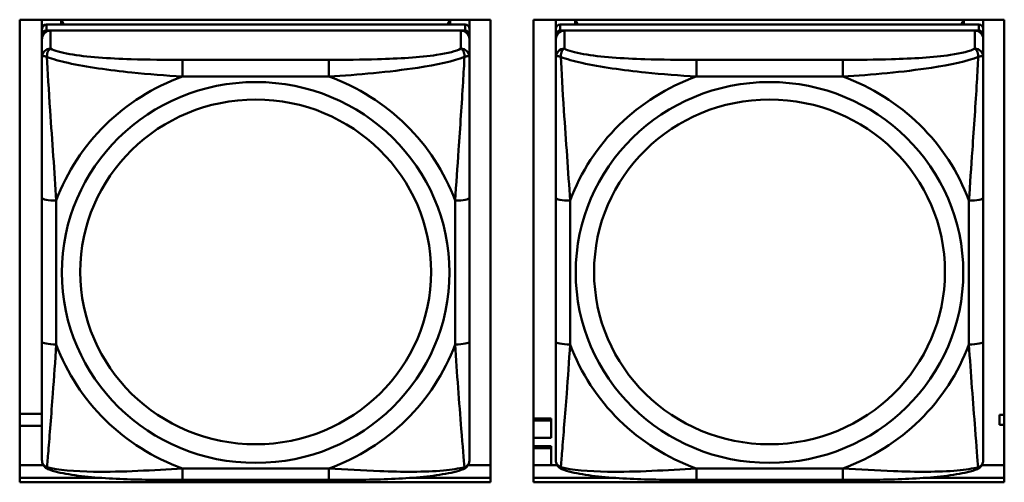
# Model space of a CAD drawing. Header units: inches. Extents: x 7.7 to 68.4, y -5.1 to 39.9.
# Tile 58 of 172: x 49.286 to 50.647, y 9.834 to 10.473. Entities that reach past the tile are written whole.
import ezdxf

# ---------------------------------------------------------------- set-up
doc = ezdxf.new("R2010")
doc.units = ezdxf.units.IN
doc.header["$MEASUREMENT"] = 0
doc.layers.add('Visible Edges(ROSSANSI)', color=7, linetype='Continuous', lineweight=50)
doc.layers.add('Visible Tangent Edges(ROSSANSI)', color=7, linetype='Continuous', lineweight=50)

msp = doc.modelspace()

# ---------------------------------------------------------------- linework, layer by layer
at = {"layer": 'Visible Edges(ROSSANSI)'}
for p, q in [((49.2862, 9.8343), (49.2862, 10.473)), ((49.2862, 10.473), (49.9367, 10.473)), ((49.317, 10.4604), (49.317, 10.473)), ((49.9017, 10.4662), (49.323, 10.4662)), ((49.3436, 10.4662), (49.3436, 10.473)), ((49.3474, 10.4662), (49.344, 10.473)), ((49.8806, 10.473), (49.8773, 10.4662)), ((49.881, 10.473), (49.881, 10.4662)), ((49.9076, 10.473), (49.9076, 10.4604)), ((49.9367, 10.473), (49.9367, 9.8343)), ((49.9962, 9.8343), (49.9962, 10.473)), ((49.9962, 10.473), (50.6467, 10.473)), ((50.027, 10.4604), (50.027, 10.473)), ((50.6117, 10.4662), (50.033, 10.4662)), ((50.0536, 10.4662), (50.0536, 10.473)), ((50.0574, 10.4662), (50.054, 10.473)), ((50.5906, 10.473), (50.5873, 10.4662)), ((50.591, 10.473), (50.591, 10.4662)), ((50.6176, 10.473), (50.6176, 10.4604)), ((50.6467, 10.473), (50.6467, 9.8343)), ((49.317, 10.4604), (49.317, 10.4522)), ((49.317, 10.4464), (49.317, 10.4522)), ((49.323, 10.458), (49.9017, 10.458)), ((49.8958, 10.458), (49.3289, 10.458)), ((49.9076, 10.4522), (49.9076, 10.4604)), ((49.9076, 10.4522), (49.9076, 10.4464)), ((50.027, 10.4604), (50.027, 10.4522)), ((50.027, 10.4464), (50.027, 10.4522)), ((50.033, 10.458), (50.6117, 10.458)), ((50.6058, 10.458), (50.0389, 10.458)), ((50.6176, 10.4522), (50.6176, 10.4604)), ((50.6176, 10.4522), (50.6176, 10.4464)), ((49.317, 10.4464), (49.317, 10.4215)), ((49.9076, 10.4215), (49.9076, 10.4464)), ((50.027, 10.4464), (50.027, 10.4215)), ((50.6176, 10.4215), (50.6176, 10.4464)), ((49.317, 10.227), (49.317, 10.0284)), ((49.9076, 10.0284), (49.9076, 10.227)), ((50.027, 10.227), (50.027, 10.0284)), ((50.6176, 10.0284), (50.6176, 10.227)), ((49.2862, 9.9286), (49.317, 9.9286)), ((49.9962, 9.9225), (50.0207, 9.9225)), ((49.9962, 9.9195), (50.0207, 9.9195)), ((50.0207, 9.9225), (50.0207, 9.9195)), ((50.0207, 9.9195), (50.0207, 9.8959)), ((50.6403, 9.9274), (50.6403, 9.9273)), ((50.6467, 9.9274), (50.6403, 9.9274)), ((50.6403, 9.9135), (50.6403, 9.9273)), ((50.6403, 9.9273), (50.6467, 9.9273)), ((49.317, 9.9121), (49.2862, 9.9121)), ((50.6467, 9.9135), (50.6403, 9.9135)), ((50.0207, 9.8959), (49.9962, 9.8959)), ((49.9962, 9.8842), (50.0207, 9.8842)), ((49.9962, 9.8812), (50.0207, 9.8812)), ((50.0207, 9.8842), (50.0207, 9.8812)), ((50.0207, 9.8812), (50.0207, 9.858)), ((49.2862, 9.858), (49.3188, 9.858)), ((49.9058, 9.858), (49.9367, 9.858)), ((49.9962, 9.858), (50.0288, 9.858)), ((50.6158, 9.858), (50.6467, 9.858)), ((49.2862, 9.8404), (49.399, 9.8404)), ((49.399, 9.8404), (49.2862, 9.8404)), ((49.7135, 9.8375), (49.5112, 9.8375)), ((49.8256, 9.8404), (49.9367, 9.8404)), ((49.9367, 9.8404), (49.8256, 9.8404)), ((49.9962, 9.8404), (50.109, 9.8404)), ((50.109, 9.8404), (49.9962, 9.8404)), ((50.4235, 9.8375), (50.2212, 9.8375)), ((50.5356, 9.8404), (50.6467, 9.8404)), ((50.6467, 9.8404), (50.5356, 9.8404)), ((49.9367, 9.8343), (49.2862, 9.8343)), ((50.6467, 9.8343), (49.9962, 9.8343))]:
    msp.add_line(p, q, dxfattribs=at)
for centre, major_axis, start_param, end_param in [((49.323, 10.4604), (-0.00591, 0), 4.712389, 6.283185), ((49.9017, 10.4604), (0.00591, 0), 0, 1.570796), ((50.033, 10.4604), (-0.00591, 0), 4.712389, 6.283185), ((50.6117, 10.4604), (0.00591, 0), 0, 1.570796), ((49.323, 10.4522), (-0.00591, 0), 4.712389, 6.283185), ((49.3289, 10.4464), (-0.0118, 0), 4.712389, 6.283185), ((49.8958, 10.4464), (0.0118, 0), 0, 1.570796), ((49.9017, 10.4522), (0.00591, 0), 0, 1.570796), ((50.033, 10.4522), (-0.00591, 0), 4.712389, 6.283185), ((50.0389, 10.4464), (-0.0118, 0), 4.712389, 6.283185), ((50.6058, 10.4464), (0.0118, 0), 0, 1.570796), ((50.6117, 10.4522), (0.00591, 0), 0, 1.570796)]:
    msp.add_ellipse(centre, major_axis=major_axis, ratio=0.981793, start_param=start_param, end_param=end_param, dxfattribs=at)
for points, knots in [([(49.317, 10.4215), (49.317, 10.4124), (49.317, 10.3971), (49.317, 10.38), (49.317, 10.3535), (49.317, 10.3232), (49.317, 10.2939), (49.317, 10.2714), (49.317, 10.249), (49.317, 10.227)], [-0.7968224, -0.7968224, -0.7968224, -0.7968224, -0.6514613, -0.6514613, -0.6514613, -0.427691, -0.427691, -0.427691, -0.2569517, -0.2569517, -0.2569517, -0.2569517]), ([(49.9076, 10.227), (49.9076, 10.2503), (49.9076, 10.274), (49.9076, 10.2977), (49.9076, 10.3288), (49.9076, 10.3611), (49.9076, 10.3879), (49.9076, 10.4017), (49.9076, 10.4138), (49.9076, 10.4215)], [0.2569537, 0.2569537, 0.2569537, 0.2569537, 0.4371919, 0.4371919, 0.4371919, 0.6739428, 0.6739428, 0.6739428, 0.7963818, 0.7963818, 0.7963818, 0.7963818]), ([(50.027, 10.4215), (50.027, 10.4124), (50.027, 10.3971), (50.027, 10.38), (50.027, 10.3535), (50.027, 10.3232), (50.027, 10.2939), (50.027, 10.2714), (50.027, 10.249), (50.027, 10.227)], [-0.7968224, -0.7968224, -0.7968224, -0.7968224, -0.6514613, -0.6514613, -0.6514613, -0.427691, -0.427691, -0.427691, -0.2569517, -0.2569517, -0.2569517, -0.2569517]), ([(50.6176, 10.227), (50.6176, 10.2503), (50.6176, 10.274), (50.6176, 10.2977), (50.6176, 10.3288), (50.6176, 10.3611), (50.6176, 10.3879), (50.6176, 10.4017), (50.6176, 10.4138), (50.6176, 10.4215)], [0.2569537, 0.2569537, 0.2569537, 0.2569537, 0.4371919, 0.4371919, 0.4371919, 0.6739428, 0.6739428, 0.6739428, 0.7963818, 0.7963818, 0.7963818, 0.7963818]), ([(49.317, 10.0284), (49.317, 10.0052), (49.317, 9.9818), (49.317, 9.9596), (49.317, 9.9305), (49.317, 9.9021), (49.317, 9.8833), (49.317, 9.8736), (49.317, 9.8667), (49.317, 9.8649)], [0.2569537, 0.2569537, 0.2569537, 0.2569537, 0.4371919, 0.4371919, 0.4371919, 0.6739428, 0.6739428, 0.6739428, 0.7963818, 0.7963818, 0.7963818, 0.7963818]), ([(49.9076, 9.8649), (49.9076, 9.867), (49.9076, 9.8763), (49.9076, 9.889), (49.9076, 9.9086), (49.9076, 9.9355), (49.9076, 9.9632), (49.9076, 9.9843), (49.9076, 10.0064), (49.9076, 10.0284)], [-0.7968224, -0.7968224, -0.7968224, -0.7968224, -0.6514613, -0.6514613, -0.6514613, -0.427691, -0.427691, -0.427691, -0.2569517, -0.2569517, -0.2569517, -0.2569517]), ([(50.027, 10.0284), (50.027, 10.0052), (50.027, 9.9818), (50.027, 9.9596), (50.027, 9.9305), (50.027, 9.9021), (50.027, 9.8833), (50.027, 9.8736), (50.027, 9.8667), (50.027, 9.8649)], [0.2569537, 0.2569537, 0.2569537, 0.2569537, 0.4371919, 0.4371919, 0.4371919, 0.6739428, 0.6739428, 0.6739428, 0.7963818, 0.7963818, 0.7963818, 0.7963818]), ([(50.6176, 9.8649), (50.6176, 9.867), (50.6176, 9.8763), (50.6176, 9.889), (50.6176, 9.9086), (50.6176, 9.9355), (50.6176, 9.9632), (50.6176, 9.9843), (50.6176, 10.0064), (50.6176, 10.0284)], [-0.7968224, -0.7968224, -0.7968224, -0.7968224, -0.6514613, -0.6514613, -0.6514613, -0.427691, -0.427691, -0.427691, -0.2569517, -0.2569517, -0.2569517, -0.2569517]), ([(49.3251, 9.8526), (49.324, 9.853), (49.3229, 9.8536), (49.321, 9.8552), (49.3201, 9.8561), (49.3187, 9.8581), (49.3182, 9.8591), (49.3175, 9.861), (49.3173, 9.8619), (49.3171, 9.8635), (49.317, 9.8642), (49.317, 9.8649)], [0.02510739, 0.02510739, 0.02510739, 0.02510739, 0.03073999, 0.03073999, 0.03637259, 0.03637259, 0.0420052, 0.0420052, 0.0476378, 0.0476378, 0.0532704, 0.0532704, 0.0532704, 0.0532704]), ([(49.8996, 9.8526), (49.9006, 9.853), (49.9017, 9.8536), (49.9037, 9.8552), (49.9045, 9.8561), (49.9059, 9.8581), (49.9064, 9.8591), (49.9071, 9.861), (49.9073, 9.8619), (49.9076, 9.8635), (49.9076, 9.8642), (49.9076, 9.8649)], [0.02510739, 0.02510739, 0.02510739, 0.02510739, 0.03073999, 0.03073999, 0.03637259, 0.03637259, 0.0420052, 0.0420052, 0.0476378, 0.0476378, 0.0532704, 0.0532704, 0.0532704, 0.0532704]), ([(50.0351, 9.8526), (50.034, 9.853), (50.0329, 9.8536), (50.031, 9.8552), (50.0301, 9.8561), (50.0287, 9.8581), (50.0282, 9.8591), (50.0275, 9.861), (50.0273, 9.8619), (50.0271, 9.8635), (50.027, 9.8642), (50.027, 9.8649)], [0.02510739, 0.02510739, 0.02510739, 0.02510739, 0.03073999, 0.03073999, 0.03637259, 0.03637259, 0.0420052, 0.0420052, 0.0476378, 0.0476378, 0.0532704, 0.0532704, 0.0532704, 0.0532704]), ([(50.6096, 9.8526), (50.6106, 9.853), (50.6117, 9.8536), (50.6137, 9.8552), (50.6145, 9.8561), (50.6159, 9.8581), (50.6164, 9.8591), (50.6171, 9.861), (50.6173, 9.8619), (50.6176, 9.8635), (50.6176, 9.8642), (50.6176, 9.8649)], [0.02510739, 0.02510739, 0.02510739, 0.02510739, 0.03073999, 0.03073999, 0.03637259, 0.03637259, 0.0420052, 0.0420052, 0.0476378, 0.0476378, 0.0532704, 0.0532704, 0.0532704, 0.0532704]), ([(49.5112, 9.8375), (49.4976, 9.8375), (49.484, 9.8375), (49.4567, 9.8379), (49.4431, 9.8382), (49.4162, 9.8393), (49.4029, 9.84), (49.3773, 9.8421), (49.3651, 9.8435), (49.343, 9.8471), (49.3335, 9.8491), (49.3251, 9.8526)], [0.2569517, 0.2569517, 0.2569517, 0.2569517, 0.3597049, 0.3597049, 0.4624581, 0.4624581, 0.5652112, 0.5652112, 0.6679644, 0.6679644, 0.7707176, 0.7707176, 0.7707176, 0.7707176]), ([(49.8996, 9.8526), (49.8911, 9.8491), (49.8816, 9.8471), (49.8596, 9.8435), (49.8474, 9.8421), (49.8217, 9.84), (49.8084, 9.8393), (49.7816, 9.8382), (49.768, 9.8379), (49.7407, 9.8375), (49.727, 9.8375), (49.7135, 9.8375)], [-0.7703505, -0.7703505, -0.7703505, -0.7703505, -0.6676711, -0.6676711, -0.5649918, -0.5649918, -0.4623124, -0.4623124, -0.3596331, -0.3596331, -0.2569537, -0.2569537, -0.2569537, -0.2569537]), ([(50.2212, 9.8375), (50.2076, 9.8375), (50.194, 9.8375), (50.1667, 9.8379), (50.1531, 9.8382), (50.1262, 9.8393), (50.1129, 9.84), (50.0873, 9.8421), (50.0751, 9.8435), (50.053, 9.8471), (50.0435, 9.8491), (50.0351, 9.8526)], [0.2569517, 0.2569517, 0.2569517, 0.2569517, 0.3597049, 0.3597049, 0.4624581, 0.4624581, 0.5652112, 0.5652112, 0.6679644, 0.6679644, 0.7707176, 0.7707176, 0.7707176, 0.7707176]), ([(50.6096, 9.8526), (50.6011, 9.8491), (50.5916, 9.8471), (50.5696, 9.8435), (50.5574, 9.8421), (50.5317, 9.84), (50.5184, 9.8393), (50.4916, 9.8382), (50.478, 9.8379), (50.4507, 9.8375), (50.437, 9.8375), (50.4235, 9.8375)], [-0.7703505, -0.7703505, -0.7703505, -0.7703505, -0.6676711, -0.6676711, -0.5649918, -0.5649918, -0.4623124, -0.4623124, -0.3596331, -0.3596331, -0.2569537, -0.2569537, -0.2569537, -0.2569537])]:
    msp.add_open_spline(points, degree=3, knots=knots, dxfattribs=at)
at = {"layer": 'Visible Tangent Edges(ROSSANSI)'}
for p, q in [((49.323, 10.458), (49.323, 10.4662)), ((49.9017, 10.4662), (49.9017, 10.458)), ((50.033, 10.458), (50.033, 10.4662)), ((50.6117, 10.4662), (50.6117, 10.458)), ((49.3289, 10.4331), (49.3289, 10.458)), ((49.8958, 10.458), (49.8958, 10.4331)), ((50.0389, 10.4331), (50.0389, 10.458)), ((50.6058, 10.458), (50.6058, 10.4331)), ((49.5112, 10.4176), (49.5112, 10.3946)), ((49.7135, 10.4176), (49.5112, 10.4176)), ((49.7135, 10.4176), (49.7135, 10.3946)), ((50.2212, 10.4176), (50.2212, 10.3946)), ((50.4235, 10.4176), (50.2212, 10.4176)), ((50.4235, 10.4176), (50.4235, 10.3946)), ((49.5112, 10.3946), (49.7135, 10.3946)), ((50.2212, 10.3946), (50.4235, 10.3946)), ((49.3367, 10.0247), (49.3367, 10.2233)), ((49.8879, 10.2233), (49.8879, 10.0247)), ((50.0467, 10.0247), (50.0467, 10.2233)), ((50.5979, 10.2233), (50.5979, 10.0247)), ((49.7135, 9.8534), (49.5112, 9.8534)), ((49.5112, 9.8375), (49.5112, 9.8534)), ((49.7135, 9.8375), (49.7135, 9.8534)), ((50.4235, 9.8534), (50.2212, 9.8534)), ((50.2212, 9.8375), (50.2212, 9.8534)), ((50.4235, 9.8375), (50.4235, 9.8534))]:
    msp.add_line(p, q, dxfattribs=at)
for centre, major_axis, ratio, start_param, end_param in [((49.3289, 10.4215), (-0.0118, 0), 0.981793, 4.712389, 6.283185), ((49.8958, 10.4215), (0.0118, 0), 0.981793, 0, 1.570796), ((50.0389, 10.4215), (-0.0118, 0), 0.981793, 4.712389, 6.283185), ((50.6058, 10.4215), (0.0118, 0), 0.981793, 0, 1.570796), ((49.6123, 10.124), (-0.2936, 0), 0.981793, 5.064156, 5.931419), ((49.6123, 10.124), (0.2936, 0), 0.981793, 0.351767, 1.21903), ((50.3223, 10.124), (-0.2936, 0), 0.981793, 5.064156, 5.931419), ((50.3223, 10.124), (0.2936, 0), 0.981793, 0.351767, 1.21903), ((49.3367, 10.227), (-0.0197, 0), 0.189952, 0, 1.570796), ((49.8879, 10.227), (0.0197, 0), 0.189952, 4.712389, 6.283185), ((50.0467, 10.227), (-0.0197, 0), 0.189952, 0, 1.570796), ((50.5979, 10.227), (0.0197, 0), 0.189952, 4.712389, 6.283185), ((49.3367, 10.0284), (-0.0197, 0), 0.189952, 0, 1.570796), ((49.8879, 10.0284), (0.0197, 0), 0.189952, 4.712389, 6.283185), ((50.0467, 10.0284), (-0.0197, 0), 0.189952, 0, 1.570796), ((50.5979, 10.0284), (0.0197, 0), 0.189952, 4.712389, 6.283185), ((49.6123, 10.124), (-0.2936, 0), 0.981793, 0.351767, 1.21903), ((49.6123, 10.124), (0.2936, 0), 0.981793, 5.064156, 5.931419), ((50.3223, 10.124), (-0.2936, 0), 0.981793, 0.351767, 1.21903), ((50.3223, 10.124), (0.2936, 0), 0.981793, 5.064156, 5.931419)]:
    msp.add_ellipse(centre, major_axis=major_axis, ratio=ratio, start_param=start_param, end_param=end_param, dxfattribs=at)
for centre, major_axis in [((49.6123, 10.124), (-0.2678, 0)), ((50.3223, 10.124), (-0.2678, 0)), ((49.6123, 10.1248), (-0.2424, 0)), ((50.3223, 10.1248), (-0.2424, 0))]:
    msp.add_ellipse(centre, major_axis=major_axis, ratio=0.981793, dxfattribs=at)
for points, knots in [([(49.317, 10.4215), (49.317, 10.4217), (49.3171, 10.422), (49.3174, 10.4223), (49.3175, 10.4224), (49.3179, 10.4226), (49.3181, 10.4226), (49.3184, 10.4227), (49.3185, 10.4227), (49.319, 10.4227), (49.3193, 10.4227), (49.3202, 10.4226), (49.3209, 10.4225), (49.3223, 10.4221), (49.3231, 10.4219), (49.3239, 10.4216)], [-0.0532704, -0.0532704, -0.0532704, -0.0532704, -0.04377373, -0.04377373, -0.03521335, -0.03521335, -0.02986312, -0.02986312, -0.02651922, -0.02651922, -0.01983142, -0.01983142, -0.00913095, -0.00913095, 0.00023197, 0.00023197, 0.00023197, 0.00023197]), ([(49.3239, 10.4216), (49.3239, 10.4227), (49.3239, 10.4237), (49.3242, 10.4257), (49.3244, 10.4267), (49.3248, 10.4281), (49.325, 10.4286), (49.3253, 10.4294), (49.3254, 10.4296), (49.3258, 10.4302), (49.326, 10.4305), (49.3265, 10.4313), (49.3269, 10.4317), (49.3278, 10.4325), (49.3283, 10.4328), (49.3289, 10.4331)], [-0.00023197, -0.00023197, -0.00023197, -0.00023197, 0.00913095, 0.00913095, 0.01983142, 0.01983142, 0.02651922, 0.02651922, 0.02986312, 0.02986312, 0.03521335, 0.03521335, 0.04377373, 0.04377373, 0.0532704, 0.0532704, 0.0532704, 0.0532704]), ([(49.5112, 10.4176), (49.4875, 10.4176), (49.4635, 10.4178), (49.4402, 10.4185), (49.4095, 10.4195), (49.3786, 10.4215), (49.3554, 10.4255), (49.3433, 10.4276), (49.3337, 10.4301), (49.3289, 10.4331)], [0.2569537, 0.2569537, 0.2569537, 0.2569537, 0.4371919, 0.4371919, 0.4371919, 0.6739428, 0.6739428, 0.6739428, 0.7963818, 0.7963818, 0.7963818, 0.7963818]), ([(49.8958, 10.4331), (49.8901, 10.4296), (49.8776, 10.4266), (49.8623, 10.4244), (49.8389, 10.421), (49.8098, 10.4193), (49.7807, 10.4184), (49.7585, 10.4178), (49.7359, 10.4176), (49.7135, 10.4176)], [-0.7968224, -0.7968224, -0.7968224, -0.7968224, -0.6514613, -0.6514613, -0.6514613, -0.427691, -0.427691, -0.427691, -0.2569517, -0.2569517, -0.2569517, -0.2569517]), ([(49.8958, 10.4331), (49.8963, 10.4328), (49.8968, 10.4325), (49.8977, 10.4317), (49.8981, 10.4313), (49.8987, 10.4305), (49.8989, 10.4302), (49.8992, 10.4296), (49.8993, 10.4294), (49.8996, 10.4286), (49.8998, 10.4281), (49.9003, 10.4267), (49.9005, 10.4257), (49.9007, 10.4237), (49.9008, 10.4227), (49.9007, 10.4216)], [-0.0532704, -0.0532704, -0.0532704, -0.0532704, -0.04377373, -0.04377373, -0.03521335, -0.03521335, -0.02986312, -0.02986312, -0.02651922, -0.02651922, -0.01983142, -0.01983142, -0.00913095, -0.00913095, 0.00023197, 0.00023197, 0.00023197, 0.00023197]), ([(49.9007, 10.4216), (49.9016, 10.4219), (49.9023, 10.4221), (49.9038, 10.4225), (49.9044, 10.4226), (49.9054, 10.4227), (49.9057, 10.4227), (49.9061, 10.4227), (49.9062, 10.4227), (49.9065, 10.4226), (49.9067, 10.4226), (49.9071, 10.4224), (49.9073, 10.4223), (49.9075, 10.422), (49.9076, 10.4217), (49.9076, 10.4215)], [-0.00023197, -0.00023197, -0.00023197, -0.00023197, 0.00913095, 0.00913095, 0.01983142, 0.01983142, 0.02651922, 0.02651922, 0.02986312, 0.02986312, 0.03521335, 0.03521335, 0.04377373, 0.04377373, 0.0532704, 0.0532704, 0.0532704, 0.0532704]), ([(50.027, 10.4215), (50.027, 10.4217), (50.0271, 10.422), (50.0274, 10.4223), (50.0275, 10.4224), (50.0279, 10.4226), (50.0281, 10.4226), (50.0284, 10.4227), (50.0285, 10.4227), (50.029, 10.4227), (50.0293, 10.4227), (50.0302, 10.4226), (50.0309, 10.4225), (50.0323, 10.4221), (50.0331, 10.4219), (50.0339, 10.4216)], [-0.0532704, -0.0532704, -0.0532704, -0.0532704, -0.04377373, -0.04377373, -0.03521335, -0.03521335, -0.02986312, -0.02986312, -0.02651922, -0.02651922, -0.01983142, -0.01983142, -0.00913095, -0.00913095, 0.00023197, 0.00023197, 0.00023197, 0.00023197]), ([(50.0339, 10.4216), (50.0339, 10.4227), (50.0339, 10.4237), (50.0342, 10.4257), (50.0344, 10.4267), (50.0348, 10.4281), (50.035, 10.4286), (50.0353, 10.4294), (50.0354, 10.4296), (50.0358, 10.4302), (50.036, 10.4305), (50.0365, 10.4313), (50.0369, 10.4317), (50.0378, 10.4325), (50.0383, 10.4328), (50.0389, 10.4331)], [-0.00023197, -0.00023197, -0.00023197, -0.00023197, 0.00913095, 0.00913095, 0.01983142, 0.01983142, 0.02651922, 0.02651922, 0.02986312, 0.02986312, 0.03521335, 0.03521335, 0.04377373, 0.04377373, 0.0532704, 0.0532704, 0.0532704, 0.0532704]), ([(50.2212, 10.4176), (50.1975, 10.4176), (50.1735, 10.4178), (50.1502, 10.4185), (50.1195, 10.4195), (50.0886, 10.4215), (50.0654, 10.4255), (50.0533, 10.4276), (50.0437, 10.4301), (50.0389, 10.4331)], [0.2569537, 0.2569537, 0.2569537, 0.2569537, 0.4371919, 0.4371919, 0.4371919, 0.6739428, 0.6739428, 0.6739428, 0.7963818, 0.7963818, 0.7963818, 0.7963818]), ([(50.6058, 10.4331), (50.6001, 10.4296), (50.5876, 10.4266), (50.5723, 10.4244), (50.5489, 10.421), (50.5198, 10.4193), (50.4907, 10.4184), (50.4685, 10.4178), (50.4459, 10.4176), (50.4235, 10.4176)], [-0.7968224, -0.7968224, -0.7968224, -0.7968224, -0.6514613, -0.6514613, -0.6514613, -0.427691, -0.427691, -0.427691, -0.2569517, -0.2569517, -0.2569517, -0.2569517]), ([(50.6058, 10.4331), (50.6063, 10.4328), (50.6068, 10.4325), (50.6077, 10.4317), (50.6081, 10.4313), (50.6087, 10.4305), (50.6089, 10.4302), (50.6092, 10.4296), (50.6093, 10.4294), (50.6096, 10.4286), (50.6098, 10.4281), (50.6103, 10.4267), (50.6105, 10.4257), (50.6107, 10.4237), (50.6108, 10.4227), (50.6107, 10.4216)], [-0.0532704, -0.0532704, -0.0532704, -0.0532704, -0.04377373, -0.04377373, -0.03521335, -0.03521335, -0.02986312, -0.02986312, -0.02651922, -0.02651922, -0.01983142, -0.01983142, -0.00913095, -0.00913095, 0.00023197, 0.00023197, 0.00023197, 0.00023197]), ([(50.6107, 10.4216), (50.6116, 10.4219), (50.6123, 10.4221), (50.6138, 10.4225), (50.6144, 10.4226), (50.6154, 10.4227), (50.6157, 10.4227), (50.6161, 10.4227), (50.6162, 10.4227), (50.6165, 10.4226), (50.6167, 10.4226), (50.6171, 10.4224), (50.6173, 10.4223), (50.6175, 10.422), (50.6176, 10.4217), (50.6176, 10.4215)], [-0.00023197, -0.00023197, -0.00023197, -0.00023197, 0.00913095, 0.00913095, 0.01983142, 0.01983142, 0.02651922, 0.02651922, 0.02986312, 0.02986312, 0.03521335, 0.03521335, 0.04377373, 0.04377373, 0.0532704, 0.0532704, 0.0532704, 0.0532704]), ([(49.3239, 10.4216), (49.3315, 10.4186), (49.3416, 10.4158), (49.3786, 10.4076), (49.4103, 10.4033), (49.4646, 10.3977), (49.4878, 10.3959), (49.5112, 10.3946)], [-0.7478145, -0.7478145, -0.7478145, -0.7478145, -0.6493253, -0.6493253, -0.427691, -0.427691, -0.2569537, -0.2569537, -0.2569537, -0.2569537]), ([(49.3367, 10.2233), (49.3343, 10.263), (49.331, 10.3051), (49.3264, 10.3751), (49.3248, 10.4026), (49.3239, 10.4216)], [0.2569517, 0.2569517, 0.2569517, 0.2569517, 0.5559983, 0.5559983, 0.7482818, 0.7482818, 0.7482818, 0.7482818]), ([(49.7135, 10.3946), (49.7539, 10.3969), (49.7963, 10.4007), (49.862, 10.4107), (49.8864, 10.4158), (49.9007, 10.4216)], [0.2569517, 0.2569517, 0.2569517, 0.2569517, 0.5559983, 0.5559983, 0.7482818, 0.7482818, 0.7482818, 0.7482818]), ([(49.9007, 10.4216), (49.9003, 10.4116), (49.8996, 10.3995), (49.8971, 10.3574), (49.8948, 10.3243), (49.891, 10.2692), (49.8893, 10.2462), (49.8879, 10.2233)], [-0.7478145, -0.7478145, -0.7478145, -0.7478145, -0.6493253, -0.6493253, -0.427691, -0.427691, -0.2569537, -0.2569537, -0.2569537, -0.2569537]), ([(50.0339, 10.4216), (50.0415, 10.4186), (50.0516, 10.4158), (50.0886, 10.4076), (50.1203, 10.4033), (50.1746, 10.3977), (50.1978, 10.3959), (50.2212, 10.3946)], [-0.7478145, -0.7478145, -0.7478145, -0.7478145, -0.6493253, -0.6493253, -0.427691, -0.427691, -0.2569537, -0.2569537, -0.2569537, -0.2569537]), ([(50.0467, 10.2233), (50.0443, 10.263), (50.041, 10.3051), (50.0364, 10.3751), (50.0348, 10.4026), (50.0339, 10.4216)], [0.2569517, 0.2569517, 0.2569517, 0.2569517, 0.5559983, 0.5559983, 0.7482818, 0.7482818, 0.7482818, 0.7482818]), ([(50.4235, 10.3946), (50.4639, 10.3969), (50.5063, 10.4007), (50.572, 10.4107), (50.5964, 10.4158), (50.6107, 10.4216)], [0.2569517, 0.2569517, 0.2569517, 0.2569517, 0.5559983, 0.5559983, 0.7482818, 0.7482818, 0.7482818, 0.7482818]), ([(50.6107, 10.4216), (50.6103, 10.4116), (50.6096, 10.3995), (50.6071, 10.3574), (50.6048, 10.3243), (50.601, 10.2692), (50.5993, 10.2462), (50.5979, 10.2233)], [-0.7478145, -0.7478145, -0.7478145, -0.7478145, -0.6493253, -0.6493253, -0.427691, -0.427691, -0.2569537, -0.2569537, -0.2569537, -0.2569537]), ([(49.3239, 9.8552), (49.3244, 9.8603), (49.325, 9.8679), (49.3275, 9.8985), (49.3298, 9.9276), (49.3337, 9.9791), (49.3353, 10.0017), (49.3367, 10.0247)], [-0.7478145, -0.7478145, -0.7478145, -0.7478145, -0.6493253, -0.6493253, -0.427691, -0.427691, -0.2569537, -0.2569537, -0.2569537, -0.2569537]), ([(49.8879, 10.0247), (49.8903, 9.9849), (49.8936, 9.9438), (49.8982, 9.8849), (49.8998, 9.8645), (49.9007, 9.8552)], [0.2569517, 0.2569517, 0.2569517, 0.2569517, 0.5559983, 0.5559983, 0.7482818, 0.7482818, 0.7482818, 0.7482818]), ([(50.0339, 9.8552), (50.0344, 9.8603), (50.035, 9.8679), (50.0375, 9.8985), (50.0398, 9.9276), (50.0437, 9.9791), (50.0453, 10.0017), (50.0467, 10.0247)], [-0.7478145, -0.7478145, -0.7478145, -0.7478145, -0.6493253, -0.6493253, -0.427691, -0.427691, -0.2569537, -0.2569537, -0.2569537, -0.2569537]), ([(50.5979, 10.0247), (50.6003, 9.9849), (50.6036, 9.9438), (50.6082, 9.8849), (50.6098, 9.8645), (50.6107, 9.8552)], [0.2569517, 0.2569517, 0.2569517, 0.2569517, 0.5559983, 0.5559983, 0.7482818, 0.7482818, 0.7482818, 0.7482818]), ([(49.3239, 9.8552), (49.3231, 9.8555), (49.3223, 9.8558), (49.3209, 9.8567), (49.3202, 9.8572), (49.3193, 9.8581), (49.319, 9.8585), (49.3185, 9.8592), (49.3184, 9.8594), (49.3181, 9.8599), (49.3179, 9.8603), (49.3175, 9.8613), (49.3174, 9.8619), (49.3171, 9.8633), (49.317, 9.8641), (49.317, 9.8649)], [-0.00023197, -0.00023197, -0.00023197, -0.00023197, 0.00913095, 0.00913095, 0.01983142, 0.01983142, 0.02651922, 0.02651922, 0.02986312, 0.02986312, 0.03521335, 0.03521335, 0.04377373, 0.04377373, 0.0532704, 0.0532704, 0.0532704, 0.0532704]), ([(49.9076, 9.8649), (49.9076, 9.8641), (49.9075, 9.8633), (49.9073, 9.8619), (49.9071, 9.8613), (49.9067, 9.8603), (49.9065, 9.8599), (49.9062, 9.8594), (49.9061, 9.8592), (49.9057, 9.8585), (49.9054, 9.8581), (49.9044, 9.8572), (49.9038, 9.8567), (49.9023, 9.8558), (49.9016, 9.8555), (49.9007, 9.8552)], [-0.0532704, -0.0532704, -0.0532704, -0.0532704, -0.04377373, -0.04377373, -0.03521335, -0.03521335, -0.02986312, -0.02986312, -0.02651922, -0.02651922, -0.01983142, -0.01983142, -0.00913095, -0.00913095, 0.00023197, 0.00023197, 0.00023197, 0.00023197]), ([(50.0339, 9.8552), (50.0331, 9.8555), (50.0323, 9.8558), (50.0309, 9.8567), (50.0302, 9.8572), (50.0293, 9.8581), (50.029, 9.8585), (50.0285, 9.8592), (50.0284, 9.8594), (50.0281, 9.8599), (50.0279, 9.8603), (50.0275, 9.8613), (50.0274, 9.8619), (50.0271, 9.8633), (50.027, 9.8641), (50.027, 9.8649)], [-0.00023197, -0.00023197, -0.00023197, -0.00023197, 0.00913095, 0.00913095, 0.01983142, 0.01983142, 0.02651922, 0.02651922, 0.02986312, 0.02986312, 0.03521335, 0.03521335, 0.04377373, 0.04377373, 0.0532704, 0.0532704, 0.0532704, 0.0532704]), ([(50.6176, 9.8649), (50.6176, 9.8641), (50.6175, 9.8633), (50.6173, 9.8619), (50.6171, 9.8613), (50.6167, 9.8603), (50.6165, 9.8599), (50.6162, 9.8594), (50.6161, 9.8592), (50.6157, 9.8585), (50.6154, 9.8581), (50.6144, 9.8572), (50.6138, 9.8567), (50.6123, 9.8558), (50.6116, 9.8555), (50.6107, 9.8552)], [-0.0532704, -0.0532704, -0.0532704, -0.0532704, -0.04377373, -0.04377373, -0.03521335, -0.03521335, -0.02986312, -0.02986312, -0.02651922, -0.02651922, -0.01983142, -0.01983142, -0.00913095, -0.00913095, 0.00023197, 0.00023197, 0.00023197, 0.00023197]), ([(49.3251, 9.8526), (49.3249, 9.8527), (49.3248, 9.8527), (49.3244, 9.8531), (49.3242, 9.8534), (49.3239, 9.8542), (49.3239, 9.8547), (49.3239, 9.8552)], [-0.02510739, -0.02510739, -0.02510739, -0.02510739, -0.01983142, -0.01983142, -0.00913095, -0.00913095, 0.00023197, 0.00023197, 0.00023197, 0.00023197]), ([(49.5112, 9.8534), (49.4707, 9.851), (49.4283, 9.8483), (49.3627, 9.8493), (49.3383, 9.8513), (49.3239, 9.8552)], [0.2569517, 0.2569517, 0.2569517, 0.2569517, 0.5559983, 0.5559983, 0.7482818, 0.7482818, 0.7482818, 0.7482818]), ([(49.9007, 9.8552), (49.8931, 9.8533), (49.8831, 9.8516), (49.846, 9.8483), (49.8143, 9.8486), (49.7601, 9.8506), (49.7368, 9.852), (49.7135, 9.8534)], [-0.7478145, -0.7478145, -0.7478145, -0.7478145, -0.6493253, -0.6493253, -0.427691, -0.427691, -0.2569537, -0.2569537, -0.2569537, -0.2569537]), ([(49.9007, 9.8552), (49.9008, 9.8547), (49.9007, 9.8542), (49.9005, 9.8534), (49.9003, 9.8531), (49.8999, 9.8527), (49.8997, 9.8527), (49.8996, 9.8526)], [-0.00023197, -0.00023197, -0.00023197, -0.00023197, 0.00913095, 0.00913095, 0.01983142, 0.01983142, 0.02510739, 0.02510739, 0.02510739, 0.02510739]), ([(50.0351, 9.8526), (50.0349, 9.8527), (50.0348, 9.8527), (50.0344, 9.8531), (50.0342, 9.8534), (50.0339, 9.8542), (50.0339, 9.8547), (50.0339, 9.8552)], [-0.02510739, -0.02510739, -0.02510739, -0.02510739, -0.01983142, -0.01983142, -0.00913095, -0.00913095, 0.00023197, 0.00023197, 0.00023197, 0.00023197]), ([(50.2212, 9.8534), (50.1807, 9.851), (50.1383, 9.8483), (50.0727, 9.8493), (50.0483, 9.8513), (50.0339, 9.8552)], [0.2569517, 0.2569517, 0.2569517, 0.2569517, 0.5559983, 0.5559983, 0.7482818, 0.7482818, 0.7482818, 0.7482818]), ([(50.6107, 9.8552), (50.6031, 9.8533), (50.5931, 9.8516), (50.556, 9.8483), (50.5243, 9.8486), (50.4701, 9.8506), (50.4468, 9.852), (50.4235, 9.8534)], [-0.7478145, -0.7478145, -0.7478145, -0.7478145, -0.6493253, -0.6493253, -0.427691, -0.427691, -0.2569537, -0.2569537, -0.2569537, -0.2569537]), ([(50.6107, 9.8552), (50.6108, 9.8547), (50.6107, 9.8542), (50.6105, 9.8534), (50.6103, 9.8531), (50.6099, 9.8527), (50.6097, 9.8527), (50.6096, 9.8526)], [-0.00023197, -0.00023197, -0.00023197, -0.00023197, 0.00913095, 0.00913095, 0.01983142, 0.01983142, 0.02510739, 0.02510739, 0.02510739, 0.02510739])]:
    msp.add_open_spline(points, degree=3, knots=knots, dxfattribs=at)

doc.saveas('drawing.dxf')
